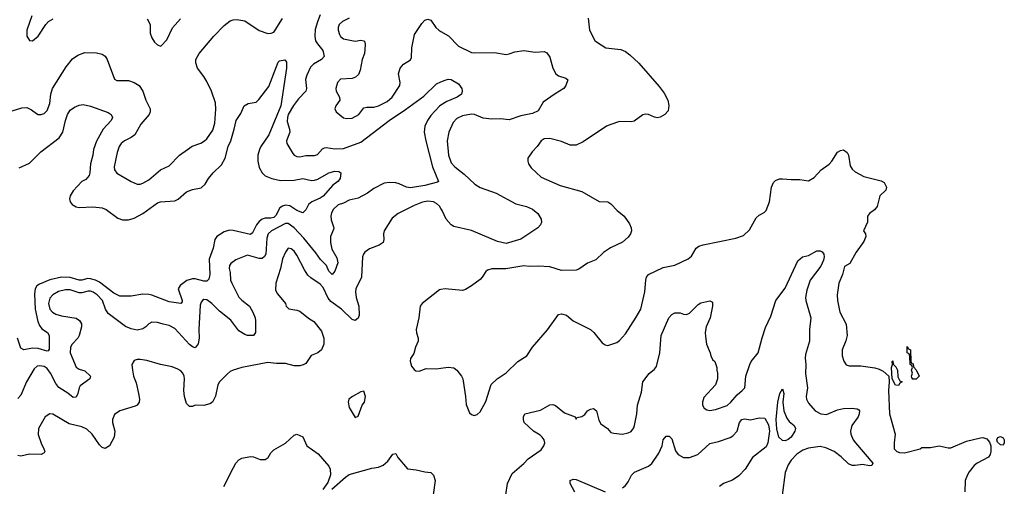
# Model space of a CAD drawing. Header units: inches. Extents: x 2143765 to 2212928, y 878963 to 1017374.
# Tile 81 of 256: x 2167102 to 2173877, y 933191 to 936403. Entities that reach past the tile are written whole.
import ezdxf

# ---------------------------------------------------------------- set-up
doc = ezdxf.new("R2010")
doc.units = ezdxf.units.IN
doc.header["$MEASUREMENT"] = 0
doc.layers.add('C1963', color=7, linetype='Continuous')
doc.layers.add('C1973', color=7, linetype='Continuous')

msp = doc.modelspace()

# ---------------------------------------------------------------- linework, layer by layer
at = {"layer": 'C1963', "color": 5}
for points, elevation in [([(2167050, 935775.5), (2167115.4, 935795.4), (2167150, 935798.4), (2167183.5, 935783.5), (2167216.7, 935756.7), (2167230, 935750.4), (2167250, 935750.3), (2167270, 935758), (2167290, 935777.1), (2167310, 935826.8), (2167315.3, 935890), (2167328.5, 935930), (2167420.6, 936079.4), (2167465.7, 936134.3), (2167501.3, 936158.7), (2167550, 936177.5), (2167630, 936176.1), (2167670, 936166.3), (2167690, 936152), (2167704, 936130), (2167753.7, 935993.7), (2167770, 935984.9), (2167850, 935985.6), (2167890, 935971.1), (2167923.6, 935950), (2167948.3, 935910), (2167969.3, 935849.3), (2167999.1, 935790), (2168000.2, 935770), (2167992.4, 935750), (2167935.3, 935684.7), (2167893.4, 935610), (2167870, 935591.8), (2167822.7, 935570), (2167800.2, 935550), (2167787, 935530), (2167772, 935490), (2167751.6, 935390), (2167754.6, 935370), (2167770, 935347), (2167870, 935288.8), (2167910, 935271.8), (2167930, 935270.3), (2167950, 935277), (2167990, 935301.7), (2168070, 935370.5), (2168130, 935397.3), (2168201.2, 935470), (2168256, 935510), (2168288.5, 935531.5), (2168347.5, 935552.5), (2168374.5, 935570), (2168390, 935583.8), (2168430, 935641.6), (2168445.1, 935690), (2168451.7, 935788.3), (2168448.8, 935831.2), (2168422, 935910), (2168390, 935978.3), (2168370, 936013), (2168324.7, 936070), (2168314.2, 936105.8), (2168314.5, 936130), (2168336, 936170), (2168438.4, 936290), (2168510, 936364), (2168550, 936396.3), (2168570, 936403), (2168595.6, 936404.4), (2168650, 936394.3), (2168748.8, 936328.8), (2168810, 936309.1), (2168832.7, 936310), (2168850, 936318), (2168860.4, 936330), (2168910, 936410.3)], 440), ([(2167186, 936430), (2167150.8, 936330), (2167151, 936290), (2167170, 936261), (2167190, 936258), (2167229, 936290), (2167281.2, 936370), (2167299, 936390), (2167331.8, 936408.2)], 460), ([(2167979.3, 936410), (2167998.7, 936370), (2167998.9, 936310), (2168010, 936279.1), (2168030, 936247.3), (2168050, 936230.7), (2168070, 936221), (2168076, 936224), (2168115.2, 936264.8), (2168152.8, 936347.2), (2168209.4, 936410)], 460), ([(2169170, 936437.2), (2169150, 936388.5), (2169135.4, 936335.4), (2169131.8, 936290), (2169138.4, 936258.4), (2169150, 936236.5), (2169188.3, 936190), (2169197.6, 936150), (2169179.3, 936130), (2169122.6, 936097.4), (2169103.8, 936076.2), (2169077.7, 936022.3), (2169068.2, 935991.7), (2169075.3, 935930), (2169071.8, 935910), (2169021.2, 935858.8), (2168986.9, 935813.1), (2168950.1, 935750), (2168944.1, 935730), (2168943.3, 935703.3), (2168959, 935650), (2168960.6, 935630), (2168938.6, 935570), (2168939.6, 935550), (2168980.9, 935480.9), (2168990, 935470.3), (2169010, 935460.3), (2169030, 935458.9), (2169070, 935468), (2169130, 935467.8), (2169150, 935474.6), (2169186.1, 935513.9), (2169200, 935520), (2169210, 935522.2), (2169270, 935513.8), (2169330, 935516.5), (2169450, 935559.8), (2169643.7, 935710), (2169755.8, 935784.2), (2169882.6, 935877.4), (2169970, 935962.4), (2170000, 935975.1)], 440), ([(2169370, 936414.5), (2169323.1, 936390), (2169300.9, 936370), (2169292.7, 936350), (2169292.6, 936330), (2169301.5, 936301.5), (2169310, 936286.7), (2169330, 936270.3), (2169410, 936255.6), (2169450, 936261.2), (2169470, 936258.7), (2169476.9, 936250), (2169480.2, 936230), (2169473.5, 936170), (2169458.6, 936130), (2169445.1, 936054.9), (2169433.5, 936026.5), (2169413.2, 936006.8), (2169390, 935997.6), (2169310, 935992.8), (2169288.5, 935970), (2169277.4, 935930), (2169280.3, 935910), (2169301.7, 935870), (2169305.3, 935850), (2169276.3, 935810), (2169270.6, 935790), (2169279.1, 935770), (2169330, 935726.7), (2169350, 935722), (2169390, 935726), (2169436.3, 935750), (2169470, 935795.8), (2169490, 935802), (2169539.1, 935800.9), (2169570.7, 935809.3), (2169630, 935840.2), (2169665.7, 935870), (2169717.7, 935950), (2169721.1, 935970), (2169708.6, 936030), (2169719.7, 936070), (2169742.6, 936097.4), (2169790, 936126), (2169797.8, 936142.2), (2169800.4, 936210), (2169818.9, 936301.1), (2169870, 936377.3), (2169890, 936398.8), (2169910, 936407.3), (2169930, 936399.1), (2169966.4, 936350), (2169987, 936330), (2170000, 936322.5)], 460), ([(2167097.5, 935382.5), (2167170, 935415.8), (2167246.9, 935493.1), (2167374.2, 935590), (2167399.4, 935630), (2167415.9, 935710), (2167430, 935750.4), (2167450, 935780.4), (2167479.5, 935800.5), (2167510, 935814.9), (2167538.4, 935818.4), (2167590, 935807), (2167710, 935764), (2167730.9, 935750.9), (2167739.6, 935730), (2167730.2, 935710), (2167675.3, 935650), (2167630, 935568), (2167610.1, 935510), (2167604.9, 935470), (2167588.6, 935411.4), (2167585, 935350), (2167579, 935330), (2167557, 935303), (2167528.4, 935290), (2167470, 935225.1), (2167448.8, 935190), (2167443.7, 935170), (2167448.5, 935150), (2167463.8, 935130), (2167490, 935115.3), (2167510, 935110.3), (2167605.1, 935114.9), (2167670, 935108.1), (2167696.4, 935096.4), (2167777.6, 935037.6), (2167810, 935026.2), (2167850, 935025.4), (2167890, 935037.1), (2167950, 935068), (2168050, 935143), (2168070, 935149.3), (2168170, 935156.3), (2168192.7, 935167.3), (2168250, 935217.7), (2168290, 935235), (2168350, 935246.5), (2168377.4, 935270), (2168400.7, 935310), (2168432.1, 935350), (2168490, 935404.5), (2168515.6, 935450), (2168536, 935530), (2168553.6, 935570), (2168578.4, 935650), (2168591.6, 935708.4), (2168623.1, 935756.9), (2168647.3, 935810), (2168674, 935826), (2168730, 935836.5), (2168747.3, 935852.7), (2168816.3, 935943.7), (2168880.4, 936110), (2168890, 936119.6), (2168926.2, 936126.2), (2168938, 936110), (2168938.5, 936070), (2168898.1, 935810), (2168815.9, 935610), (2168760.1, 935530), (2168751.3, 935510), (2168741.6, 935470), (2168740.9, 935430), (2168750, 935386), (2168770, 935348), (2168790, 935329.2), (2168838, 935310), (2168895.7, 935295.7), (2168990, 935298.8), (2169050, 935309.5), (2169110, 935296.2), (2169130, 935298.1), (2169154.3, 935305.7), (2169230, 935350.1), (2169270, 935361.3), (2169297.3, 935357.3), (2169311.3, 935350), (2169306.4, 935310), (2169290.3, 935290), (2169256.8, 935263.2), (2169190, 935189.1), (2169170, 935175.2), (2169111.2, 935148.8), (2169088.9, 935131.1), (2169070, 935094), (2169050, 935073), (2169010, 935088.6), (2168960.8, 935120.8), (2168930, 935126), (2168910, 935119.7), (2168892.3, 935107.7), (2168863.9, 935056.1), (2168850, 935041.5), (2168830, 935035.8), (2168790, 935037.1), (2168770, 935030.3), (2168750, 935014.2), (2168731.3, 934990), (2168704.1, 934935.9), (2168690, 934924.1), (2168570, 934952.4), (2168545.6, 934954.4), (2168510, 934943.7), (2168458.5, 934910), (2168444.4, 934890), (2168432.2, 934830), (2168405.9, 934754.1), (2168410.7, 934650), (2168402.9, 934617.1), (2168390, 934603.8), (2168370, 934602.4), (2168310, 934619.3), (2168290, 934620.3), (2168252.8, 934607.2), (2168206.4, 934573.6), (2168192.7, 934550), (2168220.5, 934470), (2168219.5, 934460.5), (2168210.8, 934450), (2168130, 934461.3), (2168010, 934507.9), (2167990, 934511.1), (2167950, 934513.2), (2167870, 934500.6), (2167790, 934500.2), (2167750, 934519.9), (2167650, 934596.1), (2167623.4, 934610), (2167590, 934620.1), (2167570, 934621.4), (2167530, 934609.9), (2167510, 934609.9), (2167450, 934629.1), (2167390.1, 934629.9), (2167308.3, 934611.7), (2167238.5, 934581.5), (2167220.8, 934570), (2167207.4, 934550), (2167203.9, 934516.1), (2167207.4, 934410), (2167226, 934326), (2167237.2, 934297.1), (2167254.4, 934274.4), (2167292.7, 934250), (2167304.7, 934230), (2167305.3, 934134.7), (2167297.2, 934122.8), (2167290, 934120.7), (2167230, 934139.4), (2167190, 934141.8), (2167130, 934129.9), (2167110, 934140.9), (2167086.3, 934210)], 420), ([(2170000, 935814.6), (2169990, 935808.4), (2169930, 935742.6), (2169908.2, 935710), (2169889.4, 935670), (2169886.2, 935630), (2169895.9, 935570), (2169941.8, 935390), (2169983.8, 935290), (2169975.9, 935284.1), (2169890, 935262.4), (2169790, 935246.4), (2169762.9, 935250), (2169713.3, 935273.3), (2169690, 935279.4), (2169650, 935282.3), (2169610, 935276.8), (2169538.4, 935241.6), (2169494.6, 935210), (2169430, 935174), (2169370, 935161.5), (2169330, 935140.3), (2169292.2, 935127.8), (2169260.1, 935099.9), (2169246.6, 935073.4), (2169243.1, 935050), (2169244.6, 935024.6), (2169262.8, 934970), (2169262, 934958), (2169241.6, 934910), (2169240.4, 934870), (2169250, 934822.6), (2169284, 934764), (2169290.1, 934730.1), (2169270, 934671.1), (2169251.5, 934648.5), (2169230, 934671.5), (2169212.2, 934712.2), (2169171.5, 934751.5), (2169138.9, 934798.9), (2169058.2, 934898.2), (2168990, 934971.2), (2168950, 935001), (2168930, 934999.5), (2168835, 934950), (2168811.6, 934930), (2168801.9, 934898.1), (2168795, 934790), (2168786.6, 934773.4), (2168770, 934758.7), (2168750, 934758.5), (2168670, 934782.7), (2168590, 934751), (2168555, 934725), (2168544.9, 934710), (2168543.6, 934690), (2168550, 934662), (2168552.7, 934610), (2168560.6, 934590), (2168610, 934492.8), (2168630, 934471.3), (2168683.2, 934430), (2168706.9, 934390), (2168721.5, 934350), (2168725.3, 934330), (2168725.5, 934250), (2168710.3, 934229.7), (2168670, 934229.7), (2168650, 934236.9), (2168610, 934261.6), (2168555.1, 934335.1), (2168476.6, 934396.6), (2168424.8, 934450), (2168390, 934474), (2168370, 934476.5), (2168359.5, 934470), (2168350, 934458.7), (2168342.6, 934437.4), (2168335.3, 934270), (2168337.1, 934210), (2168330, 934172.7), (2168310, 934144.5), (2168290, 934151.6), (2168270, 934166.6), (2168170, 934276.3), (2168130, 934299.1), (2168090, 934306.2), (2168050, 934319.8), (2168010, 934320.9), (2167990.4, 934310), (2167970, 934287.8), (2167950, 934274.3), (2167910, 934265.7), (2167870, 934274.4), (2167830, 934292.2), (2167710, 934380.9), (2167693, 934410), (2167670.5, 934470), (2167634.1, 934510), (2167608.2, 934528.2), (2167590, 934533.9), (2167573.3, 934533.3), (2167530, 934522.1), (2167510, 934521.8), (2167450, 934543.2), (2167416, 934544), (2167367.7, 934532.3), (2167329.7, 934510.3), (2167310, 934486.3), (2167300.5, 934450), (2167310, 934410.4), (2167326.7, 934390), (2167350, 934376.5), (2167390, 934363.5), (2167490, 934348.4), (2167513.3, 934333.3), (2167526.4, 934310), (2167526.4, 934290), (2167510.2, 934229.8), (2167500.9, 934210), (2167463.6, 934170), (2167451.4, 934150), (2167448.5, 934110), (2167491.5, 934011.6), (2167510, 933996.4), (2167550, 933984.9), (2167588.2, 933950), (2167585.5, 933930), (2167518, 933882), (2167510.1, 933869.9), (2167501.5, 933830), (2167490, 933804.2), (2167470, 933803.1), (2167433.4, 933833.4), (2167371.5, 933871.5), (2167350, 933899.8), (2167314.9, 933970), (2167290, 934001.1), (2167270, 934016), (2167239.2, 934020.8), (2167222, 934018), (2167200.6, 933999.4), (2167148.6, 933911.4), (2167110, 933818), (2167090, 933794.5)], 440), ([(2170000, 935103.5), (2169990, 935119.1), (2169970, 935138.7), (2169950, 935148.6), (2169910, 935153.9), (2169874, 935146), (2169816.6, 935123.4), (2169705.5, 935070), (2169664.1, 935035.9), (2169610.5, 934950), (2169604.9, 934930), (2169607.7, 934890), (2169604, 934870), (2169576, 934850), (2169510, 934825.6), (2169477.1, 934802.9), (2169467.3, 934790), (2169461.6, 934770), (2169454, 934630), (2169415.8, 934550), (2169412, 934530), (2169418, 934490), (2169435.8, 934430), (2169438.6, 934370), (2169430, 934347.6), (2169410, 934333), (2169390, 934338.9), (2169317.3, 934410), (2169242.6, 934462.6), (2169225.6, 934485.6), (2169190, 934559.8), (2169170, 934581.8), (2169105.5, 934625.5), (2169085.1, 934645.1), (2169061, 934681), (2169010, 934783), (2168990, 934809.6), (2168970, 934826.6), (2168950, 934829.3), (2168930, 934803.7), (2168910, 934756), (2168897.6, 934690), (2168864.2, 934590), (2168862.4, 934542.4), (2168876.1, 934516.1), (2168930.8, 934450), (2168936, 934430), (2168953.2, 934413.2), (2169010, 934403.6), (2169030, 934395.6), (2169088.5, 934348.5), (2169125.5, 934325.5), (2169179.1, 934259.1), (2169195.8, 934210), (2169195.3, 934170), (2169178.4, 934130), (2169154, 934110), (2169108.1, 934091.9), (2169070, 934037.6), (2169053.6, 934026.4), (2169030, 934020.5), (2168990, 934019.7), (2168930, 934037.4), (2168870, 934037.2), (2168810, 934043.2), (2168631.3, 934010), (2168570, 933989.6), (2168550, 933980.5), (2168530, 933963.5), (2168476.9, 933910), (2168466.2, 933890), (2168448.6, 933811.4), (2168429.2, 933770.8), (2168410, 933759.7), (2168370, 933747.6), (2168310, 933749.7), (2168290, 933740.5), (2168270, 933739.7), (2168250, 933762), (2168237, 933810), (2168232.1, 933850), (2168236.8, 933930), (2168234, 933950), (2168224.4, 933970), (2168210, 933985.4), (2168190, 933997.7), (2168150, 934012.4), (2168070, 934029.5), (2167977.4, 934057.4), (2167930, 934063.6), (2167910, 934062.9), (2167890, 934056), (2167874, 934030), (2167878, 933990), (2167884.9, 933950), (2167902.5, 933902.5), (2167919, 933830), (2167926.7, 933790), (2167923.8, 933770), (2167910.7, 933750), (2167897.3, 933742.7), (2167790, 933709.6), (2167754.4, 933685.6), (2167739.5, 933650), (2167740.3, 933630), (2167756.9, 933570), (2167752.9, 933530), (2167720.5, 933470), (2167690, 933451.6), (2167670, 933458), (2167650, 933476.9), (2167600.2, 933550), (2167564.4, 933584.4), (2167530, 933599.9), (2167441.5, 933621.5), (2167330, 933687.8), (2167310, 933689.7), (2167278, 933670), (2167231.4, 933588.6), (2167230, 933546.8), (2167248.8, 933488.8), (2167268.9, 933450), (2167274.6, 933430), (2167270, 933420.9), (2167250.2, 933409.8), (2167170, 933412.2), (2167110, 933398), (2167090, 933404.1)], 460), ([(2170000, 934545.8), (2169990, 934544.5), (2169870.8, 934450), (2169857.3, 934430), (2169847.7, 934350), (2169831, 934271), (2169831.6, 934248.4), (2169844.7, 934210), (2169844.7, 934190), (2169826, 934150), (2169814.4, 934105.6), (2169791, 934070), (2169787.9, 934052.1), (2169798.8, 934018.8), (2169815.3, 933995.3), (2169826.8, 933986.8), (2169850, 933982.8), (2169898, 934002), (2169970, 933999.1), (2170000, 934003.5)], 480), ([(2168507, 933190), (2168570, 933316), (2168589.4, 933350), (2168610, 933373), (2168630, 933383.8), (2168690, 933395.8), (2168710, 933394), (2168756.2, 933376.2), (2168790, 933375.8), (2168811, 933389), (2168830, 933422), (2168850, 933442.4), (2168930, 933487), (2168990, 933544), (2169010, 933550.8), (2169050, 933530.8), (2169078, 933470), (2169154.8, 933414.8), (2169229.1, 933330), (2169238.9, 933310), (2169241.1, 933270), (2169222.3, 933217.7), (2169188, 933170)], 460), ([(2169250, 933170.7), (2169344.9, 933255.1), (2169370, 933271.7), (2169524.9, 933315.1), (2169570, 933323.1), (2169603.1, 933336.9), (2169634.7, 933365.3), (2169670, 933413.4), (2169690, 933416), (2169704.9, 933390), (2169770, 933310.8), (2169830, 933305.5), (2169890, 933290.3), (2169930, 933285.5), (2169950, 933266.8), (2169961.1, 933230), (2169947.5, 933132.5)], 460)]:
    msp.add_lwpolyline(points, dxfattribs=dict(at, elevation=elevation))
at = {"layer": 'C1963', "color": 5, "elevation": 480}
msp.add_lwpolyline([(2169470, 933846), (2169450, 933842), (2169392, 933810), (2169366, 933790), (2169362.8, 933770), (2169370, 933734), (2169410, 933664.7), (2169430, 933674), (2169459, 933750), (2169474, 933770), (2169482, 933810)], close=True, dxfattribs=at)
at = {"layer": 'C1973', "color": 5}
for points, elevation in [([(2171013.8, 936413.8), (2171023.1, 936330), (2171060.7, 936260.7), (2171070.2, 936250.2), (2171135.5, 936210), (2171237.8, 936197.8), (2171270, 936184.2), (2171301, 936161), (2171362.8, 936102.8), (2171502.8, 935942.8), (2171537, 935897), (2171562.7, 935850), (2171568.2, 935811.8), (2171564.4, 935775.6), (2171541.6, 935750), (2171510, 935732.2), (2171488.5, 935728.5), (2171470, 935732.1), (2171430, 935750.8), (2171407.7, 935752.2), (2171390, 935747.3), (2171330, 935705.2), (2171310, 935700.9), (2171230, 935701.2), (2171170, 935681.6), (2171139.1, 935670), (2170978.5, 935561.5), (2170930, 935538.5), (2170890, 935538.7), (2170830, 935564.7), (2170750, 935586.3), (2170710, 935583.7), (2170690, 935569.2), (2170662, 935530), (2170627.4, 935492.6), (2170599.1, 935450), (2170598, 935430), (2170603.8, 935410), (2170622.3, 935382.3), (2170690, 935318.4), (2170821.1, 935261.1), (2170970, 935221.3), (2171090, 935152.4), (2171148.7, 935148.7), (2171170, 935134.9), (2171212.4, 935090), (2171260.3, 935050), (2171297.3, 934997.3), (2171310.2, 934970), (2171311.3, 934950), (2171305.2, 934930), (2171290, 934906.6), (2171250, 934871.6), (2171168, 934832), (2171120.3, 934799.7), (2171066, 934750), (2171010, 934728), (2170950, 934686.4), (2170930, 934678.2), (2170830, 934677), (2170750, 934701.5), (2170670, 934707.1), (2170610, 934704.6), (2170570, 934708), (2170447.4, 934687.4), (2170350, 934687.6), (2170321.7, 934678.3), (2170310.3, 934669.7), (2170284.9, 934630), (2170270, 934615.1), (2170210.8, 934570), (2170170, 934547), (2170150, 934539.5), (2170030, 934549.5), (2170000, 934545.8)], 480), ([(2170000, 936322.5), (2170052.2, 936292.2), (2170121.8, 936221.8), (2170210, 936178), (2170230, 936174.3), (2170370, 936176.9), (2170450, 936164.2), (2170470, 936167), (2170510, 936182.6), (2170570, 936192), (2170650, 936178.9), (2170710, 936184.4), (2170730, 936175.5), (2170750, 936146), (2170770.3, 936070.3), (2170790.3, 936030.3), (2170810, 936017.6), (2170860.6, 936000.6), (2170874.4, 935990), (2170860.5, 935950), (2170846, 935930), (2170786.3, 935893.7), (2170704.8, 935835.2), (2170670, 935774.7), (2170630, 935758.4), (2170550, 935742.4), (2170470, 935714.6), (2170410, 935720.2), (2170350, 935719), (2170290, 935726), (2170230.5, 935750.5), (2170210, 935753.8), (2170150, 935742), (2170110, 935722.6), (2170085.2, 935694.8), (2170055.9, 935630), (2170042.7, 935570), (2170051.9, 935470), (2170070, 935418.7), (2170095.2, 935390), (2170160.2, 935340.2), (2170233.1, 935270), (2170270, 935247.8), (2170381.3, 935210), (2170516.6, 935136.6), (2170590, 935116.9), (2170630, 935098.9), (2170667.9, 935067.9), (2170690.6, 935030), (2170693.4, 935010), (2170685.5, 934990), (2170667.7, 934970), (2170550, 934891.5), (2170450, 934863.5), (2170390, 934875.6), (2170210, 934952), (2170090, 934979.2), (2170070, 934992.1), (2170036.8, 935030), (2170008.7, 935090), (2170000, 935103.5)], 460), ([(2170000, 935975.1), (2170030, 935987.9), (2170050, 935993), (2170070, 935992.1), (2170120.8, 935960.8), (2170144.9, 935930), (2170147.1, 935910), (2170142.4, 935890), (2170112.2, 935870), (2170040.3, 935839.7), (2170000, 935814.6)], 440), ([(2170000, 934003.5), (2170050, 934010.7), (2170090, 934006.8), (2170110.8, 933990), (2170142.8, 933950), (2170150.6, 933930.6), (2170170.7, 933810), (2170173.7, 933753.7), (2170196.9, 933696.9), (2170210, 933684.7), (2170230, 933678), (2170250, 933686), (2170270, 933704.7), (2170310, 933776), (2170347.2, 933892.8), (2170388.5, 933931.5), (2170450, 933972.7), (2170529.5, 934050), (2170591, 934089), (2170630, 934148), (2170732.9, 934267.1), (2170810, 934373.4), (2170830, 934379.1), (2170864.7, 934370), (2170910.5, 934330), (2171030, 934270.3), (2171052.2, 934250), (2171110, 934179.1), (2171130, 934164.4), (2171150, 934161.1), (2171210, 934180.3), (2171230, 934194.9), (2171270, 934241.6), (2171344.9, 934355.1), (2171375.8, 934410), (2171402.6, 934530), (2171409.8, 934610), (2171415.6, 934630), (2171429.8, 934650.2), (2171530, 934696.5), (2171610, 934714), (2171702.5, 934757.5), (2171724.4, 934775.6), (2171757, 934830), (2171775.4, 934844.6), (2171805.6, 934854.4), (2172030, 934900.3), (2172081.5, 934918.5), (2172123.9, 934956.1), (2172170, 935038.4), (2172190, 935057.1), (2172224.4, 935075.6), (2172237.6, 935090), (2172261.3, 935150), (2172274.3, 935250), (2172290, 935282), (2172303.6, 935296.4), (2172330, 935307), (2172350, 935308.7), (2172410, 935302.6), (2172470, 935303.2), (2172530, 935293.4), (2172570, 935316.3), (2172617.4, 935370), (2172671.6, 935408.4), (2172690.4, 935429.6), (2172730, 935490.2), (2172750, 935503.2), (2172770, 935506.7), (2172795.6, 935490), (2172804.7, 935470), (2172817.6, 935397.6), (2172830, 935374.9), (2172850, 935355.3), (2172910, 935324.6), (2173030, 935294), (2173050, 935283.1), (2173066.7, 935250), (2173061.8, 935230), (2173021.6, 935190), (2173003.1, 935116.9), (2172984.7, 935095.3), (2172950.4, 935070), (2172935.5, 935050), (2172936.3, 935010), (2172907.3, 934950), (2172921, 934930), (2172924, 934910), (2172910, 934875.3), (2172858, 934802), (2172814.2, 934725.8), (2172776.8, 934703.2), (2172764, 934650), (2172739.3, 934590), (2172727.4, 934510), (2172728.8, 934470), (2172744.6, 934390), (2172788.1, 934308.1), (2172796.5, 934230), (2172787.3, 934192.7), (2172761.1, 934130), (2172762, 934090), (2172772.3, 934052.3), (2172790, 934027.3), (2172810, 934020.5), (2172890, 934019.6), (2172986.1, 934006.1), (2173017.3, 933997.3), (2173043.8, 933983.8), (2173082, 933950), (2173086, 933910), (2173080.5, 933850), (2173087.6, 933690), (2173126.8, 933550), (2173118.4, 933490), (2173119.5, 933450), (2173137.3, 933430), (2173156.9, 933423.1), (2173190, 933422.4), (2173298, 933450), (2173310, 933458), (2173370, 933459.3), (2173430, 933469.2), (2173490, 933455), (2173510, 933456.9), (2173617.4, 933502.6), (2173714.5, 933525.5), (2173730, 933526), (2173757.3, 933517.3), (2173775.8, 933495.8), (2173783.7, 933470), (2173785.7, 933430), (2173780.4, 933410), (2173768.9, 933391.1), (2173690, 933351.1), (2173670, 933334.7), (2173634.4, 933290), (2173624.9, 933270), (2173608.5, 933230), (2173606.2, 933153.8)], 480), ([(2170446.5, 933133.5), (2170458.9, 933210), (2170490, 933278.8), (2170570, 933348.2), (2170600.1, 933379.9), (2170690, 933443), (2170709.6, 933470), (2170715.1, 933490), (2170711.1, 933510), (2170698, 933530), (2170683.5, 933543.5), (2170638.4, 933570), (2170574, 933630), (2170567.6, 933650), (2170567.6, 933670), (2170577.2, 933690), (2170685.3, 933714.7), (2170750, 933752.4), (2170770, 933753.4), (2170790, 933746.8), (2170850, 933696.3), (2170924.7, 933670), (2170930, 933654), (2170934.6, 933665.4), (2170970, 933672.7), (2170990, 933686.4), (2171008.6, 933711.4), (2171030, 933723.1), (2171050, 933727.7), (2171070, 933711), (2171086.4, 933646.4), (2171101.4, 933621.4), (2171146, 933590), (2171170, 933562), (2171190, 933556), (2171250, 933550.8), (2171290, 933558.8), (2171310, 933567.7), (2171327.5, 933592.5), (2171333.3, 933610), (2171349.6, 933690), (2171353.3, 933750), (2171381.5, 933838.5), (2171390.8, 933910), (2171432.7, 933967.3), (2171470, 933997.6), (2171483.3, 934016.7), (2171507.1, 934110), (2171516.8, 934230), (2171568.8, 934350), (2171590, 934373.8), (2171610, 934385.7), (2171646.2, 934386.2), (2171670, 934376.3), (2171690, 934374), (2171710, 934382), (2171770, 934442.8), (2171790, 934454.8), (2171850, 934467.3), (2171870, 934458), (2171870.4, 934430.4), (2171853.8, 934350), (2171825.8, 934290), (2171819.1, 934250), (2171821.6, 934221.6), (2171829.1, 934169.1), (2171853.4, 934110), (2171857.3, 934090), (2171870, 934064.7), (2171884.7, 934050), (2171898, 934010), (2171898, 933990), (2171904.7, 933970), (2171904.7, 933930), (2171891, 933890), (2171810, 933802.7), (2171799.5, 933770), (2171800.4, 933750), (2171810.8, 933730), (2171830, 933718), (2171850, 933712.4), (2171890, 933719.6), (2171970, 933748.5), (2171996, 933770), (2172038.9, 933821.1), (2172074, 933850), (2172090.7, 933870), (2172099, 933950), (2172125.3, 934030), (2172135.5, 934050), (2172182.9, 934110), (2172210, 934213.4), (2172234.7, 934285.3), (2172270, 934362), (2172305, 934470), (2172370, 934556), (2172456.8, 934743.2), (2172487.6, 934770), (2172530, 934779.2), (2172588.1, 934811.9), (2172610, 934813), (2172624.2, 934804.2), (2172634.7, 934790), (2172636.9, 934770), (2172632.7, 934747.3), (2172614.6, 934705.4), (2172541.6, 934610), (2172518.6, 934541.4), (2172509.5, 934490), (2172511.4, 934470), (2172545.8, 934350), (2172536.6, 934270), (2172537.8, 934190), (2172510, 934098), (2172507.1, 934072.9), (2172510.9, 934030), (2172508.7, 933968.7), (2172522, 933870), (2172514.3, 933810), (2172516.9, 933790), (2172530, 933762.4), (2172575.2, 933710), (2172614, 933690), (2172653.5, 933686.5), (2172730, 933716.8), (2172770, 933727.5), (2172828.9, 933728.9), (2172864.4, 933724.4), (2172877.2, 933717.2), (2172881.6, 933710), (2172879.6, 933690), (2172871.3, 933670), (2172828.1, 933610), (2172819.3, 933570), (2172821.5, 933550), (2172837.8, 933510), (2172852.9, 933490), (2172973.1, 933350), (2172965.5, 933334.5), (2172950, 933331.6), (2172901.6, 933341.6), (2172850, 933333.4), (2172830, 933334.8), (2172806.2, 933346.2), (2172754.9, 933394.9), (2172706.6, 933430), (2172650, 933456.7), (2172610, 933464.7), (2172530, 933453.8), (2172490, 933439.8), (2172450, 933412.5), (2172410.2, 933370), (2172390, 933338), (2172370, 933287), (2172347.6, 933130)], 460), ([(2171250, 933181.5), (2171270, 933196.5), (2171290, 933221.6), (2171311.8, 933268.2), (2171331.7, 933288.3), (2171429.1, 933330.9), (2171451.6, 933348.3), (2171499.8, 933420.2), (2171522.9, 933470), (2171530, 933510.7), (2171550, 933535.8), (2171570, 933536.4), (2171590, 933517.1), (2171615.8, 933435.8), (2171632.4, 933410), (2171670, 933390.3), (2171710, 933390.2), (2171769.1, 933410.9), (2171850, 933486.4), (2171910, 933499.6), (2171990, 933527.6), (2172010, 933539.6), (2172038.3, 933570), (2172054.8, 933630), (2172070, 933650.2), (2172090, 933656.5), (2172131.5, 933648.5), (2172190, 933662), (2172230, 933660.7), (2172253.5, 933613.5), (2172262, 933570), (2172251.1, 933490), (2172237.6, 933462.4), (2172145.3, 933390), (2172094.3, 933310), (2172050, 933263.9), (2172005.9, 933234.1), (2171944, 933210), (2171917.6, 933190)], 440), ([(2170920.9, 933150), (2170889.6, 933210), (2170890, 933231), (2170910, 933240.5), (2170930, 933237.1), (2171130, 933153.4)], 440)]:
    msp.add_lwpolyline(points, dxfattribs=dict(at, elevation=elevation))
for points, elevation in [([(2173270, 933928), (2173248.4, 933928.4), (2173240.4, 933940.4), (2173238, 933950), (2173246, 933970), (2173238, 933990), (2173246, 934010), (2173242, 934022), (2173228.7, 934030), (2173227.3, 934087.3), (2173222, 934102), (2173209, 934110), (2173210, 934154), (2173218, 934138), (2173231.3, 934130), (2173234, 934050), (2173238, 934038), (2173250, 934034), (2173252.7, 934012.7), (2173270, 933994), (2173291.3, 933950)], 480), ([(2173150, 933886), (2173128, 933888), (2173106, 933930), (2173102, 934010), (2173108, 934030), (2173106, 934050), (2173110, 934054), (2173112, 934032), (2173130, 934014), (2173142, 933990), (2173143.6, 933943.6), (2173158, 933918), (2173174, 933910), (2173158, 933902)], 480), ([(2172370, 933504.5), (2172350, 933506.4), (2172326.8, 933530), (2172312.3, 933587.8), (2172307.3, 933650), (2172318.7, 933770), (2172332.3, 933830), (2172350, 933861), (2172360.3, 933830), (2172352.7, 933770), (2172360.2, 933710), (2172380.4, 933660.4), (2172397.6, 933637.6), (2172432, 933610), (2172440.9, 933590), (2172435.8, 933570), (2172410.2, 933530), (2172390, 933513.1)], 440), ([(2173870, 933475.3), (2173850, 933477.2), (2173830, 933495.3), (2173825.1, 933510), (2173832.9, 933527.1), (2173850, 933533.4), (2173870, 933524.7), (2173876.3, 933510), (2173877.3, 933490)], 480)]:
    msp.add_lwpolyline(points, close=True, dxfattribs=dict(at, elevation=elevation))

doc.saveas('drawing.dxf')
